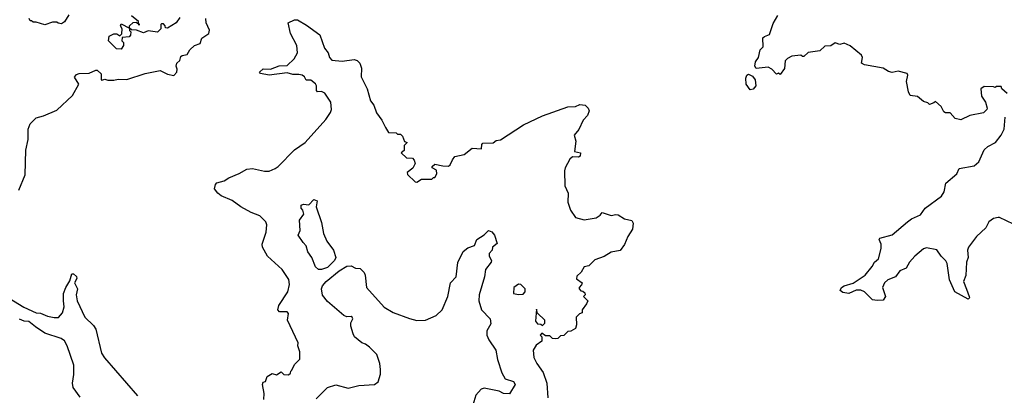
# Model space of a CAD drawing. Extents: x 2210602 to 2357277, y 510288 to 673808.
# Tile 110 of 256: x 2274966 to 2281556, y 570123 to 572637. Entities that reach past the tile are written whole.
import ezdxf

# ---------------------------------------------------------------- set-up
doc = ezdxf.new("R2010")
doc.units = 0

msp = doc.modelspace()

# ---------------------------------------------------------------- linework, layer by layer
at = {"layer": '0CON05XD'}
for points in [[(2275295, 572670), (2275266.4, 572623.6), (2275245, 572610), (2275223, 572613), (2275215, 572620), (2275185, 572620), (2275135, 572602.5), (2275075, 572620), (2275055, 572620), (2275045, 572630), (2275035, 572630), (2275030, 572645)], [(2276038.3, 572651.7), (2276013.9, 572616.1), (2275955, 572580), (2275941.7, 572581.7), (2275940, 572595), (2275928.3, 572608.3), (2275915, 572610), (2275910, 572605), (2275910, 572575), (2275887.5, 572552.5), (2275825, 572563.3), (2275795, 572550), (2275747, 572567), (2275715, 572570), (2275700, 572580), (2275700, 572595), (2275725, 572617.5), (2275745, 572620), (2275760, 572610), (2275761.7, 572601.7), (2275770, 572605), (2275760, 572610), (2275760, 572625), (2275713.6, 572663.6)], [(2281575, 572142.5), (2281540, 572175), (2281535, 572190), (2281505, 572190), (2281495, 572182.5), (2281485, 572187.5), (2281420.7, 572189.3), (2281400, 572175), (2281402.5, 572125), (2281430, 572085), (2281442.5, 572045), (2281440, 572035), (2281416.4, 572013.6), (2281325, 571996.7), (2281265, 571967.5), (2281226.4, 571976.4), (2281193.3, 572013.3), (2281163.6, 572013.6), (2281150.7, 572020.7), (2281132.5, 572055), (2281095, 572090), (2281085, 572080), (2281055, 572070), (2281045, 572080), (2281015, 572090), (2280975, 572122.5), (2280925, 572130), (2280913.9, 572153.9), (2280902.3, 572222.3), (2280910, 572265), (2280905, 572276.7), (2280845, 572292.5), (2280805, 572283.3), (2280780.8, 572290.8), (2280745, 572313.3), (2280620, 572335), (2280600, 572345), (2280607.5, 572385), (2280599.3, 572399.3), (2280525, 572462.5), (2280485, 572480), (2280455, 572470), (2280425, 572482.5), (2280395, 572462.5), (2280355, 572460), (2280320.7, 572429.3), (2280243, 572417), (2280215, 572390), (2280205, 572390), (2280195, 572400), (2280135, 572392.5), (2280105, 572377.5), (2280089.3, 572360.7), (2280085, 572310), (2280055, 572270), (2280045, 572280), (2280031.7, 572271.7), (2280000, 572305), (2279975, 572320), (2279895, 572310), (2279886.7, 572325), (2279891.2, 572355), (2279910, 572385), (2279922.5, 572435), (2279942.5, 572455), (2279940, 572515), (2279950, 572525), (2279985, 572537.5), (2280008.3, 572611.7), (2280040, 572665)], [(2274960, 571495), (2275001.7, 571598.3), (2275007, 571763), (2275022.5, 571835), (2275022.5, 571905), (2275035, 571940), (2275075, 571980), (2275125, 571992.5), (2275215, 572032.5), (2275319.3, 572130.7), (2275362.5, 572205), (2275333, 572253), (2275345, 572270), (2275363, 572277), (2275431.7, 572278.3), (2275475, 572300), (2275485, 572300), (2275510, 572275), (2275510, 572235), (2275515, 572232.5), (2275535, 572240), (2275555, 572232.5), (2275595, 572232.5), (2275625, 572240), (2275683.6, 572236.4), (2275805, 572276.7), (2275905, 572297.5), (2275955, 572272.5), (2275996.4, 572263.6), (2276017.5, 572285), (2276020, 572305), (2276013.3, 572325), (2276017.5, 572345), (2276037.5, 572365), (2276045, 572390), (2276053, 572397), (2276086.4, 572403.6), (2276103.6, 572436.4), (2276136.4, 572463.6), (2276173, 572477), (2276185, 572512.5), (2276232.5, 572545), (2276236.4, 572566.4), (2276213.3, 572615), (2276212.5, 572645)], [(2275645, 572440), (2275613, 572443), (2275560, 572495), (2275565, 572527.5), (2275595, 572542.5), (2275615, 572542.5), (2275635, 572530), (2275648.3, 572541.7), (2275652.5, 572575), (2275640, 572595), (2275645, 572610), (2275700, 572580), (2275700, 572565), (2275710, 572555), (2275707, 572533), (2275698.3, 572521.7), (2275651.7, 572518.3), (2275650, 572495), (2275660, 572485), (2275660, 572465), (2275645, 572440)], [(2276600, 570095), (2276602.5, 570135), (2276590, 570195), (2276595, 570210), (2276610, 570215), (2276621.7, 570248.3), (2276655, 570270), (2276685, 570260), (2276715, 570280), (2276733, 570263), (2276765, 570260), (2276778.3, 570271.7), (2276780, 570285), (2276788.3, 570291.7), (2276805, 570330), (2276840, 570365), (2276840, 570415), (2276827.5, 570455), (2276830, 570475), (2276757.5, 570625), (2276765, 570670), (2276755, 570682.5), (2276705, 570682.5), (2276693.3, 570695), (2276700, 570725), (2276760, 570815), (2276772.5, 570865), (2276767.7, 570897.7), (2276722.5, 570965), (2276623.3, 571055), (2276591.2, 571115), (2276588.8, 571135), (2276616.2, 571215), (2276620, 571265), (2276613.3, 571285), (2276572.5, 571325), (2276515, 571346.2), (2276445, 571384), (2276387.6, 571427.6), (2276315, 571458.6), (2276291.2, 571475), (2276270, 571505), (2276276.2, 571535), (2276285.8, 571544.2), (2276335, 571559.2), (2276365, 571579.2), (2276435, 571608), (2276485, 571636.2), (2276525, 571640), (2276605, 571624), (2276635, 571624), (2276675, 571640), (2276696.2, 571655), (2276805, 571766.7), (2276876.7, 571815), (2277015, 571970), (2277046.7, 572015), (2277052.5, 572035), (2277047.5, 572085), (2277007.5, 572145), (2276986.4, 572156.4), (2276960, 572155), (2276953, 572163), (2276952.5, 572195), (2276945, 572207.5), (2276915, 572232.5), (2276883, 572233), (2276872.5, 572255), (2276857.5, 572265), (2276835, 572271.2), (2276795, 572270.8), (2276755, 572282), (2276635, 572266.2), (2276577, 572277), (2276570, 572285), (2276595, 572308.8), (2276645, 572306.7), (2276702.5, 572327.5), (2276755, 572331.2), (2276803.3, 572375), (2276824.2, 572415.8), (2276820.8, 572465), (2276779.4, 572545), (2276763, 572617), (2276805, 572636.7), (2276825, 572636.2), (2276885, 572601.2), (2276975.6, 572535.6), (2277005, 572447.5), (2277030, 572415), (2277040, 572385), (2277055, 572366.7), (2277125, 572360), (2277205, 572370), (2277223.6, 572363.6), (2277242.5, 572345), (2277253.6, 572313.6), (2277252, 572255), (2277292.5, 572175), (2277313.8, 572095), (2277335.9, 572065.9), (2277354.3, 572014.3), (2277390, 571965), (2277413.3, 571915), (2277435, 571882.5), (2277485, 571880), (2277495, 571870), (2277515, 571870), (2277528.3, 571858.3), (2277541.7, 571821.7), (2277560, 571815), (2277540, 571795), (2277538.3, 571761.7), (2277520, 571745), (2277555, 571712.5), (2277595, 571710), (2277607, 571697), (2277612.5, 571675), (2277596.4, 571643.6), (2277560, 571615), (2277561.7, 571601.7), (2277611.7, 571551.7), (2277625, 571550), (2277655, 571570), (2277725, 571570), (2277735, 571580), (2277745, 571580), (2277757.5, 571605), (2277755, 571630)], [(2279855, 572167.5), (2279828.8, 572205), (2279826.7, 572245), (2279832.5, 572265), (2279845, 572272.5), (2279870, 572260), (2279888.8, 572235), (2279893.8, 572195), (2279875, 572172.5), (2279855, 572167.5)], [(2277755, 571630), (2277727.5, 571645), (2277727.5, 571655), (2277745, 571670), (2277798.3, 571658.3), (2277835, 571657.5), (2277847.5, 571665), (2277861.7, 571698.3), (2277879.3, 571720.7), (2277940, 571735), (2277995, 571777.5), (2278057, 571773), (2278058.3, 571801.7), (2278065, 571810), (2278135, 571812.5), (2278155, 571827.5), (2278185, 571833.3), (2278337.5, 571932.5), (2278465, 571993.1), (2278635, 572053.3), (2278685, 572055.8), (2278715, 572069.2), (2278750, 572065), (2278770, 572045), (2278776.4, 572026.4), (2278766.7, 571995), (2278736.4, 571963.6), (2278708.3, 571901.7), (2278677.5, 571865), (2278687.5, 571825), (2278680, 571755), (2278720, 571745), (2278717, 571723), (2278705, 571717.5), (2278665, 571720), (2278647, 571703), (2278617.5, 571645), (2278613.3, 571625), (2278613.8, 571525), (2278636.2, 571475), (2278633.8, 571415), (2278652.3, 571362.3), (2278685, 571312.5), (2278745, 571296.7), (2278825, 571311.2), (2278851.7, 571328.3), (2278865, 571347.5), (2278925, 571326.2), (2278955, 571333.8), (2278971.2, 571331.2), (2279014.1, 571304.1), (2279063, 571293), (2279072.5, 571275), (2279066.7, 571235), (2279036.7, 571185), (2279015, 571132.5), (2278985, 571092.5), (2278925, 571080), (2278877.7, 571052.3), (2278815, 571028.8), (2278775, 570990), (2278745, 570982.5), (2278723, 570947), (2278695, 570920), (2278691.7, 570901.7), (2278730, 570875), (2278727, 570863), (2278710, 570845), (2278710, 570835), (2278721.7, 570821.7), (2278735, 570820), (2278748.3, 570808.3), (2278750, 570795), (2278740, 570785), (2278767.5, 570755), (2278760, 570735), (2278730, 570695), (2278730, 570675), (2278711.7, 570668.3), (2278690, 570645), (2278692.5, 570595), (2278685, 570570), (2278655, 570552.5), (2278635, 570550), (2278607, 570523), (2278585, 570520), (2278567, 570503), (2278555, 570500), (2278533, 570503), (2278515, 570520), (2278485, 570520), (2278461.7, 570538.3), (2278450, 570525), (2278460, 570515), (2278460, 570485), (2278421.7, 570458.3), (2278402.5, 570425), (2278407.5, 570375), (2278427.5, 570335), (2278470, 570275), (2278493.3, 570205), (2278500, 570105)], [(2281665, 571246.7), (2281525, 571312.5), (2281515, 571312.5), (2281485, 571306.7), (2281452.5, 571285), (2281432.5, 571245), (2281370, 571185), (2281316.4, 571113.6), (2281310, 571095), (2281313.6, 571046.4), (2281303.3, 571015), (2281298.8, 570925), (2281283.8, 570885), (2281303, 570833), (2281321.2, 570785), (2281322.5, 570775), (2281315, 570767.5), (2281226.2, 570815), (2281190, 570895), (2281173.3, 571005), (2281165, 571022.5), (2281133.3, 571055), (2281105, 571096.7), (2281035, 571110), (2281016.4, 571103.6), (2280956.7, 571055), (2280921.2, 571015), (2280900, 570975), (2280857.5, 570955), (2280827.5, 570915), (2280777.5, 570895), (2280753.3, 570875), (2280740, 570845), (2280762, 570785), (2280745, 570760), (2280705, 570756.7), (2280675, 570762.5), (2280620, 570815), (2280596.4, 570826.4), (2280563.6, 570826.4), (2280515, 570803.3), (2280475, 570810), (2280457.5, 570825), (2280467.5, 570845), (2280483.9, 570856.1), (2280545, 570873.3), (2280625, 570927.5), (2280672.5, 570985), (2280686.7, 571015), (2280713.3, 571036.7), (2280731.2, 571105), (2280731.2, 571135), (2280717.5, 571165), (2280722.5, 571175), (2280805, 571196.7), (2280908.8, 571285), (2280935, 571303.8), (2280995, 571330), (2281026.7, 571375), (2281136.7, 571455), (2281153.8, 571485), (2281165, 571542.5), (2281237.5, 571605), (2281255, 571640), (2281355, 571658.8), (2281386.7, 571685), (2281422.5, 571765), (2281445, 571787.5), (2281496.7, 571815), (2281535, 571863.3), (2281556, 571905), (2281562.5, 571985)], [(2276965, 570964), (2276945, 570983.3), (2276922, 571045), (2276895, 571082.5), (2276883.8, 571123.8), (2276862.5, 571145), (2276830, 571195), (2276842.5, 571225), (2276837.5, 571295), (2276867.5, 571335), (2276861.7, 571361.7), (2276850, 571375), (2276850, 571395), (2276865, 571402.5), (2276901.7, 571398.3), (2276935, 571432.5), (2276957.5, 571425), (2276950, 571385), (2276985, 571280), (2277000, 571205), (2277021.2, 571155), (2277066, 571095), (2277080.8, 571045), (2277072, 571025), (2277025, 570979.2), (2276985, 570964.2), (2276965, 570964)], [(2276950, 570100), (2277025, 570176), (2277082.3, 570192.3), (2277165, 570171.1), (2277235, 570188.1), (2277340, 570195), (2277365, 570213.3), (2277380, 570265), (2277381.2, 570295), (2277376.2, 570335), (2277356.7, 570395), (2277307.5, 570445), (2277280, 570465), (2277255, 570473.3), (2277207.5, 570515), (2277196.7, 570535), (2277182.5, 570585), (2277183, 570607), (2277196.1, 570633.9), (2277190, 570645), (2277185, 570650), (2277155, 570647.5), (2277135, 570657.5), (2277025, 570751.2), (2276993, 570793), (2276985.8, 570835), (2276992.5, 570855), (2277016, 570885), (2277104.2, 570955), (2277155, 570987.1), (2277185, 570990), (2277213.6, 570973.6), (2277245, 570971.2), (2277271.2, 570945), (2277277.3, 570927.3), (2277286.7, 570845), (2277405, 570714), (2277465, 570676.2), (2277575, 570636.2), (2277625, 570623.8), (2277683, 570627), (2277753.6, 570656.4), (2277792.5, 570695), (2277831.2, 570785), (2277848.8, 570875), (2277887.5, 570915), (2277897.7, 571012.3), (2277934.2, 571085.8), (2277965, 571110), (2278010, 571125), (2278025, 571166.7), (2278075, 571197.5), (2278103.9, 571226.1), (2278125, 571216.7), (2278143.3, 571195), (2278161.7, 571138.3), (2278130, 571115), (2278127.5, 571095), (2278108.3, 571071.7), (2278107.5, 571055), (2278123.3, 571025), (2278121.2, 571015), (2278082.9, 570965), (2278077.5, 570915), (2278042, 570795), (2278038.8, 570755), (2278056.2, 570695), (2278113.8, 570635), (2278119.3, 570600.7), (2278092.5, 570555), (2278093.3, 570525), (2278106.7, 570495), (2278153.8, 570425), (2278163, 570363), (2278192.3, 570272.3), (2278215, 570232.5), (2278270, 570215), (2278282.5, 570195), (2278245, 570132), (2278205, 570134), (2278175, 570150), (2278075, 570170), (2278055, 570163.3), (2278018.8, 570125), (2277991.2, 570035)], [(2274895, 570773.8), (2274993, 570713), (2275075, 570676), (2275105, 570672.5), (2275152.6, 570652.6), (2275197.3, 570642.7), (2275225, 570643.8), (2275252, 570675), (2275262.9, 570715), (2275258.9, 570755), (2275259.4, 570805), (2275274.4, 570845.6), (2275301.7, 570888.3), (2275313.8, 570935), (2275325, 570936), (2275345, 570918), (2275349.2, 570905), (2275332.5, 570875), (2275351.9, 570835), (2275343.3, 570795), (2275349.4, 570755), (2275400.8, 570645), (2275459.8, 570589.8), (2275475.5, 570565.5), (2275513.8, 570405), (2275534.2, 570374.2), (2275755, 570120)], [(2278305, 570797.5), (2278335, 570800), (2278350, 570815), (2278350, 570835), (2278320, 570865), (2278305, 570867.5), (2278272.5, 570845), (2278270, 570805), (2278305, 570797.5)], [(2278465, 570590), (2278480, 570605), (2278480, 570625), (2278431.7, 570671.7), (2278425, 570700), (2278418.3, 570618.3), (2278431.7, 570601.7), (2278455, 570600), (2278465, 570590)], [(2275370.2, 570110.2), (2275323.3, 570175), (2275319.8, 570205), (2275327.6, 570262.4), (2275327.3, 570325), (2275283.3, 570455), (2275265, 570488.6), (2275243.7, 570503.7), (2275135, 570540), (2275070.4, 570580.4), (2275027.8, 570617.8), (2274995, 570618.9), (2274965, 570632.7)]]:
    msp.add_lwpolyline(points, dxfattribs=at)

doc.saveas('drawing.dxf')
